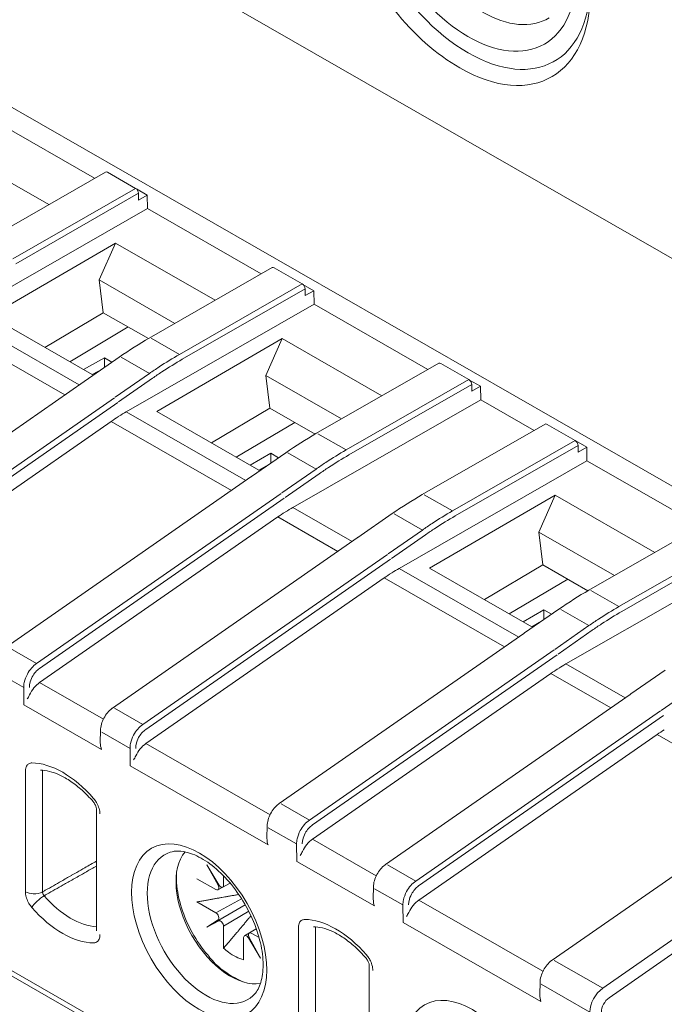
# Model space of a CAD drawing. Header units: millimetres. Extents: x -556 to 0, y -1 to 403.
# Tile 22 of 44: x -488 to -472, y 172 to 196. Entities that reach past the tile are written whole.
import ezdxf

# ---------------------------------------------------------------- set-up
doc = ezdxf.new("R2010")
doc.units = ezdxf.units.MM
doc.header["$LTSCALE"] = 3

# ---------------------------------------------------------------- blocks, each defined once
blk = doc.blocks.new('CGI0995-02')
at = {"linetype": 'Continuous', "lineweight": 0, "extrusion": (-0.707107, -0.40558, 0.579228)}
for p, q in [((-462.3596321, 179.56158462), (-500.11913421, 201.21954528)), ((-470.54137118, 189.86127847), (-482.84502917, 196.91836677)), ((-485.72070306, 192.38753802), (-488.522583, 193.99463033)), ((-489.30616959, 193.14622181), (-486.85207391, 191.73861036)), ((-488.4771847, 190.80648511), (-485.45365111, 192.54071273)), ((-484.71162271, 192.13881186), (-485.40389683, 192.53588399)), ((-484.69463959, 192.12667301), (-484.4263007, 191.97276015)), ((-484.6409228, 192.01777448), (-484.63843274, 191.85108621)), ((-484.63843274, 191.85108621), (-484.4263007, 191.97276015)), ((-484.4263007, 191.97276015), (-484.42136367, 191.64226756)), ((-489.0444003, 188.99060268), (-484.42136367, 191.64226756)), ((-481.61948373, 190.03517525), (-484.42136367, 191.64226756)), ((-488.29385625, 188.99648061), (-485.20495037, 190.79385911)), ((-485.20495037, 190.79385911), (-485.60909099, 189.88444651)), ((-485.20495037, 190.79385911), (-482.75085458, 189.38624759)), ((-484.37596537, 188.45412234), (-481.35243178, 190.18834996)), ((-480.61040338, 189.7864491), (-481.3026775, 190.18352122)), ((-485.60909099, 189.88444651), (-483.74568113, 188.81563853)), ((-485.50824391, 189.07911908), (-485.60909099, 189.88444651)), ((-480.59342026, 189.77431024), (-480.32508137, 189.62039738)), ((-480.53970347, 189.66541171), (-480.53721341, 189.49872344)), ((-480.53721341, 189.49872344), (-480.32508137, 189.62039738)), ((-480.32508137, 189.62039738), (-480.32014433, 189.28990479)), ((-484.94318097, 186.63823992), (-480.32014433, 189.28990479)), ((-477.5182644, 187.68281248), (-480.32014433, 189.28990479)), ((-485.50824391, 189.07911908), (-486.94761955, 188.22431095)), ((-484.39724851, 188.4418783), (-485.50824391, 189.07911908)), ((-486.10122029, 187.30246398), (-489.0444003, 188.99060268)), ((-485.78146126, 187.55543004), (-488.29385625, 188.99648061)), ((-489.41396422, 188.75619252), (-486.45300473, 187.05785593)), ((-484.89641731, 188.72818976), (-486.33579287, 187.87338159)), ((-484.19263692, 186.64411784), (-481.10373104, 188.44149634)), ((-481.10373104, 188.44149634), (-481.50787165, 187.53208374)), ((-481.10373104, 188.44149634), (-478.64963525, 187.03388482)), ((-485.99319406, 187.67687499), (-485.48202384, 187.97007018)), ((-485.95804421, 187.40198309), (-485.11557713, 187.98582236)), ((-485.29395984, 187.86220111), (-485.48202384, 187.97007018)), ((-485.48202384, 187.97007018), (-485.48202384, 187.73187062)), ((-480.27474604, 186.10175957), (-477.25121245, 187.83598719)), ((-476.50918404, 187.43408633), (-477.20145817, 187.83115845)), ((-485.53798453, 187.69308923), (-485.78146126, 187.55543004)), ((-491.99861513, 183.20179858), (-485.9781113, 187.38806598)), ((-481.50787165, 187.53208374), (-479.6444618, 186.46327576)), ((-481.40702458, 186.72675631), (-481.50787165, 187.53208374)), ((-476.49220093, 187.42194747), (-476.22386204, 187.26803461)), ((-476.43848414, 187.31304894), (-476.43599408, 187.14636067)), ((-476.43599408, 187.14636067), (-476.22386204, 187.26803461)), ((-476.22386204, 187.26803461), (-476.218925, 186.93754202)), ((-476.218925, 186.93754202), (-480.84196164, 184.28587715)), ((-476.218925, 186.93754202), (-474.90196931, 186.18216727)), ((-482.00000096, 184.95010122), (-484.94318097, 186.63823992)), ((-481.68024193, 185.20306727), (-484.19263692, 186.64411784)), ((-481.40702458, 186.72675631), (-482.84640022, 185.87194818)), ((-480.29602918, 186.08951553), (-481.40702458, 186.72675631)), ((-491.17583448, 182.327018), (-485.31274489, 186.40382975)), ((-485.31274489, 186.40382975), (-482.3517854, 184.70549316)), ((-480.79519798, 186.37582699), (-482.23457354, 185.52101882)), ((-477.65845095, 184.60111436), (-474.63491736, 186.33534198)), ((-473.89288895, 185.93344111), (-474.58516308, 186.33051324)), ((-473.87590584, 185.92130226), (-473.60756695, 185.76738939)), ((-481.85682488, 185.04962032), (-481.0143578, 185.63345959)), ((-473.82218905, 185.81240372), (-473.81969899, 185.64571546)), ((-473.81969899, 185.64571546), (-473.60756695, 185.76738939)), ((-473.60756695, 185.76738939), (-473.60262991, 185.43689681)), ((-474.92517641, 165.52208913), (-509.8562514, 185.55773064)), ((-481.89197473, 185.32451222), (-481.38080451, 185.61770741)), ((-481.19274051, 185.50983834), (-481.38080451, 185.61770741)), ((-481.38080451, 185.61770741), (-481.38080451, 185.37950785)), ((-478.22566654, 182.78523193), (-473.60262991, 185.43689681)), ((-470.80074998, 183.8298045), (-473.60262991, 185.43689681)), ((-509.62972041, 185.29773364), (-475.12290949, 165.50544001)), ((-481.43676519, 185.34072646), (-481.68024193, 185.20306727)), ((-487.8973958, 180.84943582), (-481.87689197, 185.03570321)), ((-477.4751225, 182.79110985), (-474.38621662, 184.58848836)), ((-474.38621662, 184.58848836), (-474.79035723, 183.67907576)), ((-474.38621662, 184.58848836), (-471.93212083, 183.18087684)), ((-480.84196164, 184.28587715), (-479.38370587, 183.449456)), ((-481.21152556, 184.05146698), (-487.07461515, 179.97465523)), ((-479.73549031, 183.20484795), (-481.21152556, 184.05146698)), ((-479.24052979, 183.5489751), (-478.39806271, 184.13281437)), ((-473.55723162, 182.24875159), (-470.53369803, 183.98297921)), ((-485.28110071, 179.3487906), (-479.26059688, 183.535058)), ((-474.79035723, 183.67907576), (-472.92694738, 182.61026777)), ((-474.68951016, 182.87374833), (-474.79035723, 183.67907576)), ((-469.50141058, 183.08453404), (-474.12444721, 180.43286916)), ((-475.28248654, 181.09709323), (-478.22566654, 182.78523193)), ((-474.96272751, 181.35005929), (-477.4751225, 182.79110985)), ((-474.68951016, 182.87374833), (-476.12888579, 182.0189402)), ((-473.57851476, 182.23650754), (-474.68951016, 182.87374833)), ((-484.45832006, 178.47401001), (-478.59523047, 182.55082177)), ((-478.59523047, 182.55082177), (-475.63427098, 180.85248518)), ((-474.07768356, 182.52281901), (-475.51705911, 181.66801084)), ((-475.17446031, 181.47150423), (-474.66329009, 181.76469943)), ((-475.13931046, 181.19661233), (-474.29684338, 181.7804516)), ((-474.47522609, 181.65683035), (-474.66329009, 181.76469943)), ((-474.66329009, 181.76469943), (-474.66329009, 181.52649987)), ((-474.71925077, 181.48771847), (-474.96272751, 181.35005929)), ((-481.17988138, 176.99642783), (-475.15937755, 181.18269523)), ((-474.12444721, 180.43286916), (-472.66619145, 179.59644802)), ((-474.49401114, 180.198459), (-480.35710073, 176.12164724)), ((-473.01797589, 179.35183996), (-474.49401114, 180.198459)), ((-472.52301536, 179.69596712), (-471.68054829, 180.27980639)), ((-478.56358629, 175.49578262), (-472.54308246, 179.68205001)), ((-485.58127537, 178.51138971), (-485.57695187, 178.7974322)), ((-477.74080564, 174.62100203), (-471.87771605, 178.69781379)), ((-471.87771605, 178.69781379), (-468.91675656, 176.99947719)), ((-474.46236696, 173.14341985), (-468.44186313, 177.32968725)), ((-485.677801, 176.86288727), (-485.677801, 173.89465719)), ((-481.48005604, 176.15902694), (-481.47573254, 176.44506943)), ((-482.66594216, 174.99808086), (-482.96283222, 175.4914584)), ((-482.96283222, 175.4914584), (-482.6839365, 174.98755634)), ((-482.54682358, 175.21702753), (-482.54682358, 174.9894811)), ((-482.73549121, 174.87913328), (-483.20429868, 175.1480302)), ((-482.6862537, 174.87400154), (-482.38583669, 175.03910382)), ((-482.38815487, 175.04185726), (-482.56833662, 174.94296943)), ((-478.86376095, 174.65838172), (-478.85943745, 174.94442422)), ((-483.20429868, 174.57626207), (-482.73549121, 174.30736515)), ((-482.96283222, 173.95583492), (-482.01303229, 174.50341609)), ((-482.73549121, 174.30736515), (-482.10414672, 174.65433757)), ((-481.92980718, 174.34976625), (-482.54682358, 173.98058671)), ((-482.6839365, 174.13980096), (-482.96283222, 173.95583492)), ((-482.96283222, 173.95583492), (-482.66594216, 174.10863418)), ((-482.54682358, 173.98058671), (-482.54682358, 173.43749391)), ((-481.74251898, 173.91708648), (-482.03283445, 173.74338196)), ((-481.91490656, 173.81235549), (-481.74206866, 173.91582038)), ((-481.86459542, 173.80783985), (-481.67298144, 173.69793458)), ((-482.05326305, 173.15439922), (-482.05326305, 173.69749202)), ((-481.93414446, 173.68889226), (-481.6372544, 173.19551472)), ((-481.6372544, 173.19551472), (-481.91615012, 173.69941678)), ((-478.96028658, 173.00987928), (-478.96028658, 170.04164921)), ((-474.76254162, 172.30601895), (-474.75821812, 172.59206145))]:
    blk.add_line(p, q, dxfattribs=at)
at = {"color": 31, "linetype": 'Continuous', "lineweight": 0, "extrusion": (-0.707107, -0.40558, 0.579228)}
for p, q in [((-487.73515629, 190.40458424), (-484.71162271, 192.13881186)), ((-484.6409228, 192.01777448), (-487.66445639, 190.28354685)), ((-483.63393696, 188.05222147), (-480.61040338, 189.7864491)), ((-480.53970347, 189.66541171), (-483.56323705, 187.93118409)), ((-484.32621109, 188.4492936), (-483.63393696, 188.05222147)), ((-485.06600832, 187.98085721), (-484.37239544, 187.58301721)), ((-485.21184833, 186.99735838), (-484.37239544, 187.58301721)), ((-484.29430425, 187.46666802), (-485.13368619, 186.8810587)), ((-479.53271763, 185.69985871), (-476.50918404, 187.43408633)), ((-476.43848414, 187.31304894), (-479.46201772, 185.57882132)), ((-491.2517209, 182.79758729), (-485.23165838, 186.98354783)), ((-485.15369618, 186.86711683), (-491.18102099, 182.67610657)), ((-480.22499176, 186.09693083), (-479.53271763, 185.69985871)), ((-476.91642254, 184.19921349), (-473.89288895, 185.93344111)), ((-473.82218905, 185.81240372), (-476.84572263, 184.0781761)), ((-480.96478899, 185.62849445), (-480.27117611, 185.23065444)), ((-481.110629, 184.64499562), (-480.27117611, 185.23065444)), ((-480.19308492, 185.11430526), (-481.03246686, 184.52869594)), ((-487.15050157, 180.44522453), (-481.13043905, 184.63118507)), ((-481.05247685, 184.51475406), (-487.07980166, 180.3237438)), ((-477.60869667, 184.59628562), (-476.91642254, 184.19921349)), ((-478.3484939, 184.12784923), (-477.65488102, 183.73000923)), ((-478.49433391, 183.1443504), (-477.65488102, 183.73000923)), ((-477.57678983, 183.61366004), (-478.41617177, 183.02805072)), ((-472.81520321, 181.84685072), (-469.79166962, 183.58107834)), ((-469.72096971, 183.46004096), (-472.7445033, 181.72581333)), ((-484.53420648, 178.94457931), (-478.51414395, 183.13053985)), ((-478.43618176, 183.01410885), (-484.46350657, 178.82309859)), ((-472.81520321, 181.84685072), (-473.50747734, 182.24392285)), ((-474.24727457, 181.77548646), (-473.55366168, 181.37764646)), ((-474.39311458, 180.79198763), (-473.55366168, 181.37764646)), ((-473.4755705, 181.26129727), (-474.31495244, 180.67568795)), ((-487.15050157, 180.44522453), (-487.84725687, 180.84486695)), ((-480.43298714, 176.59221654), (-474.41292462, 180.77817708)), ((-474.33496243, 180.66174608), (-480.36228724, 176.47073582)), ((-487.46698337, 179.85623355), (-488.16396906, 180.25600812)), ((-487.46058414, 179.42552047), (-487.46698337, 179.85623355)), ((-487.07461515, 179.97465523), (-485.50517512, 179.07446141)), ((-471.77681949, 179.29134242), (-470.93736659, 179.87700124)), ((-487.46058414, 179.42552047), (-485.5540732, 178.33199072)), ((-484.53420648, 178.94457931), (-485.23096178, 179.34422174)), ((-477.81669205, 175.09157133), (-471.79662953, 179.27753187)), ((-471.71866734, 179.16110086), (-477.74599215, 174.9700906)), ((-484.85068828, 178.35558834), (-485.54767397, 178.75536291)), ((-481.40395579, 176.72209864), (-484.45832006, 178.47401001)), ((-484.84428905, 177.92487526), (-484.85068828, 178.35558834)), ((-481.45285386, 175.97962795), (-484.84428905, 177.92487526)), ((-487.42472431, 177.79360637), (-487.42472431, 174.8253763)), ((-487.0023195, 174.82431914), (-487.0023195, 177.79254921)), ((-473.21532224, 172.45233403), (-466.33442557, 177.23686274)), ((-480.43298714, 176.59221654), (-481.12974245, 176.99185897)), ((-466.17822166, 177.00129278), (-473.05911833, 172.21676407)), ((-480.74946895, 176.00322557), (-481.44645464, 176.40300014)), ((-480.74306972, 175.57251249), (-480.74946895, 176.00322557)), ((-480.35710073, 176.12164724), (-478.7876607, 175.22145343)), ((-480.74306972, 175.57251249), (-478.83655877, 174.47898273)), ((-477.81669205, 175.09157133), (-478.51344736, 175.49121375)), ((-478.13317386, 174.50258036), (-478.83015955, 174.90235492)), ((-478.12677463, 174.07186727), (-478.13317386, 174.50258036)), ((-474.68644137, 172.86909066), (-477.74080564, 174.62100203)), ((-474.73533944, 172.12661996), (-478.12677463, 174.07186727)), ((-480.70720989, 173.94059839), (-480.70720989, 170.97236831)), ((-480.28480507, 170.97131116), (-480.28480507, 173.93954123)), ((-473.21532224, 172.45233403), (-474.41222803, 173.13885098)), ((-474.72894022, 172.54999216), (-473.53191924, 171.86340913))]:
    blk.add_line(p, q, dxfattribs=at)
at = {"linetype": 'Continuous', "lineweight": 0}
for centre, major_axis, ratio, start_param, end_param in [((-476.52298093, 198.95271925), (-2.11455695, 3.68661754), 0.5792279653, 5.5272452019, 8.644282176), ((-476.73511297, 198.83104532), (2.2638198, -3.94684937), 0.5792279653, 2.3610968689, 5.5026895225), ((-476.73511297, 198.83104532), (2.2638198, -3.94684937), 0.5792279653, 5.5026895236, 8.6442821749), ((-476.52298094, 198.95271926), (-2.11455695, 3.68661754), 0.5792279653, 2.3610968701, 3.8975327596), ((-476.1755979, 199.15196998), (1.62316917, -2.82990909), 0.5792279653, 5.502689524, 6.2955885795), ((-485.40389683, 192.45396879), (-0.04975428, 0.08674394), 0.5792279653, 5.5026895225, 6.2831853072), ((-484.71162271, 192.05689666), (0.04975428, -0.08674394), 0.5792279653, 0.8077538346, 2.3610968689), ((-481.3026775, 190.10160602), (-0.04975428, 0.08674394), 0.5792279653, 5.5026895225, 6.2831853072), ((-480.61040338, 189.70453389), (0.04975428, -0.08674394), 0.5792279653, 0.8077538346, 2.3610968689), ((-477.20145817, 187.74924325), (-0.04975428, 0.08674394), 0.5792279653, 5.5026895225, 6.2831853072), ((-478.87577641, 183.23123232), (10.023659, 0.92458999), 0.6370965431, 2.2949978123, 2.2978210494), ((-476.50918404, 187.35217112), (0.04975428, -0.08674394), 0.5792279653, 0.8077538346, 2.3610968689), ((-484.88146799, 182.50708259), (2.42044473, 4.37554131), 0.5891475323, 0.7713721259, 0.8219052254), ((-484.88146799, 182.50708259), (-2.42767562, -4.37144192), 0.5901682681, 3.9681167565, 4.0186498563), ((-474.58516308, 186.24859803), (-0.04975428, 0.08674394), 0.5792279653, 5.5026895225, 6.2831853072), ((-473.89288895, 185.85152591), (0.04975428, -0.08674394), 0.5792279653, 0.8077538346, 2.3610968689), ((-474.7745571, 180.87886959), (10.02365897, 0.92459003), 0.6370965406, 2.29499781, 2.297821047), ((-480.78024866, 180.15471982), (2.42044473, 4.37554131), 0.5891475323, 0.7713721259, 0.8219052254), ((-480.78024866, 180.15471982), (-2.42767562, -4.37144192), 0.5901682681, 3.9681167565, 4.0186498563), ((-472.15826196, 179.37822432), (10.02365903, 0.92459), 0.6370965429, 2.2949978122, 2.2978210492), ((-478.16395357, 178.6540746), (2.42044473, 4.37554131), 0.5891475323, 0.7713721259, 0.8219052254), ((-478.16395357, 178.6540746), (-2.42767562, -4.37144192), 0.5901682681, 3.9681167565, 4.0186498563), ((-468.05704267, 177.0258616), (10.02365898, 0.92459002), 0.6370965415, 2.2949978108, 2.2978210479), ((-474.06273424, 176.30171183), (-2.42767562, -4.37144192), 0.5901682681, 3.9681167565, 4.0186498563), ((-474.06273424, 176.30171183), (2.42044473, 4.37554131), 0.5891475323, 0.7713721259, 0.8219052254), ((-487.03084226, 179.58461044), (0.2494529, 0.43332856), 0.6003531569, 0.8861590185, 1.7151877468), ((-465.44074758, 175.52521638), (10.02365898, 0.92459001), 0.6370965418, 2.2949978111, 2.2978210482), ((-485.23096178, 179.26185532), (-0.04947622, 0.08722404), 0.5791792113, 5.5082086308, 5.5098493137), ((-471.44643915, 174.80106662), (-2.42767562, -4.37144192), 0.5901682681, 3.9681167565, 4.0186498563), ((-484.41454717, 178.08396523), (-0.2494529, -0.43332856), 0.6003531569, 4.0277516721, 4.8567804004), ((-481.12974245, 176.90949255), (-0.04947622, 0.08722404), 0.5791792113, 5.5082086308, 5.5098493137), ((-480.31332784, 175.73160246), (0.2494529, 0.43332856), 0.6003531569, 0.8861590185, 1.7151877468), ((-482.97327577, 173.9573363), (1.0230911, -1.78370489), 0.5792279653, 3.0159707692, 6.4088071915), ((-482.370754, 174.30292859), (0.94833666, -1.65337451), 0.5792279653, 3.3482821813, 6.0764957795), ((-478.51344736, 175.40884734), (-0.04947622, 0.08722404), 0.5791792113, 5.5082086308, 5.5098493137), ((-482.73549121, 174.96104848), (-0.04977716, 0.08674385), 0.5792292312, 2.360867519, 4.6857064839), ((-482.61753426, 175.03003908), (0.04974276, -0.08676384), 0.5792266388, 4.7488762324, 7.0737151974), ((-477.69703275, 174.23095724), (-0.2494529, -0.43332856), 0.6003531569, 4.0277516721, 4.8567804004), ((-482.73549121, 174.22544995), (-0.04977716, 0.08674385), 0.5792292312, 3.1776212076, 5.5024601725), ((-482.61753426, 174.02114469), (-0.04974276, 0.08676384), 0.5792266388, 3.9321225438, 6.2569615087), ((-485.377801, 173.89465719), (-0.3, 0), 0.5735764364, 0, 0.1510858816), ((-481.86459542, 173.72592464), (0.04977716, -0.08674385), 0.5792292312, 2.360867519, 4.6857064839), ((-481.98255237, 173.65693404), (-0.04974276, 0.08676384), 0.5792266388, 4.7488762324, 7.0737151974), ((-482.30004331, 174.34348656), (-0.65953171, 1.14985845), 0.5792279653, 2.0946748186, 2.2235420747), ((-482.30004331, 174.34348656), (-0.65953171, 1.14985845), 0.5792279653, 2.2235420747, 2.6275189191), ((-474.41222803, 173.05648457), (-0.04947622, 0.08722404), 0.5791792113, 5.5082086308, 5.5098493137)]:
    blk.add_ellipse(centre, major_axis=major_axis, ratio=ratio, start_param=start_param, end_param=end_param, dxfattribs=at)
blk.add_ellipse((-476.52298093, 198.95271925), major_axis=(-1.87190269, 3.26356275), ratio=0.5792279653, dxfattribs=at)
at = {"color": 31, "linetype": 'Continuous', "lineweight": 0}
for centre, major_axis, ratio, start_param, end_param in [((-483.51174528, 179.79061476), (4.84226073, 8.75030596), 0.5890492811, 0.77146648, 0.842322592), ((-483.44104537, 179.75149257), (4.79248057, 8.66357178), 0.5891475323, 0.7713721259, 0.8429451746), ((-483.51174528, 179.79061476), (4.84226073, 8.75030596), 0.5890492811, 0.842322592, 0.8761862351), ((-483.44104537, 179.75149257), (4.79248057, 8.66357178), 0.5891475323, 0.8429451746, 0.876091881), ((-479.41052594, 177.43825199), (4.84226073, 8.75030596), 0.5890492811, 0.77146648, 0.842322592), ((-479.41052594, 177.43825199), (4.84226073, 8.75030596), 0.5890492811, 0.842322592, 0.8761862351), ((-479.33982604, 177.39912981), (4.79248057, 8.66357178), 0.5891475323, 0.7713721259, 0.8429451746), ((-479.33982604, 177.39912981), (4.79248057, 8.66357178), 0.5891475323, 0.8429451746, 0.876091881), ((-476.79423085, 175.93760678), (4.84226073, 8.75030596), 0.5890492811, 0.77146648, 0.842322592), ((-476.72353095, 175.89848459), (4.79248057, 8.66357178), 0.5891475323, 0.7713721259, 0.8429451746), ((-476.79423085, 175.93760678), (4.84226073, 8.75030596), 0.5890492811, 0.842322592, 0.8761862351), ((-476.72353095, 175.89848459), (4.79248057, 8.66357178), 0.5891475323, 0.8429451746, 0.876091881), ((-472.69301152, 173.58524401), (4.84226073, 8.75030596), 0.5890492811, 0.77146648, 0.842322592), ((-472.69301152, 173.58524401), (4.84226073, 8.75030596), 0.5890492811, 0.842322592, 0.8761862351), ((-472.62231161, 173.54612182), (4.79248057, 8.66357178), 0.5891475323, 0.7713721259, 0.8429451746), ((-472.62231161, 173.54612182), (4.79248057, 8.66357178), 0.5891475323, 0.8429451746, 0.876091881), ((-487.15050157, 180.36285811), (-0.04947622, 0.08722404), 0.5791792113, 5.506567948, 5.5082086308), ((-487.15050157, 180.36285811), (-0.04947622, 0.08722404), 0.5791792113, 3.9548655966, 3.9557662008), ((-484.53420648, 178.8622129), (-0.04947622, 0.08722404), 0.5791792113, 5.506567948, 5.5082086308), ((-484.53420648, 178.8622129), (-0.04947622, 0.08722404), 0.5791792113, 3.9548655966, 3.9557662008), ((-486.50732866, 175.78329481), (-1.20496341, 2.10078959), 0.5792279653, 5.0427917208, 5.9625873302), ((-480.43298714, 176.50985013), (-0.04947622, 0.08722404), 0.5791792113, 5.506567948, 5.5082086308), ((-480.43298714, 176.50985013), (-0.04947622, 0.08722404), 0.5791792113, 3.9548655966, 3.9557662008), ((-477.81669205, 175.00920491), (-0.04947622, 0.08722404), 0.5791792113, 5.506567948, 5.5082086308), ((-477.81669205, 175.00920491), (-0.04947622, 0.08722404), 0.5791792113, 3.9548655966, 3.9557662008), ((-487.21259227, 174.94705023), (-0.3, 0), 0.5735764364, 0.7853981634, 1.5088161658), ((-487.05529714, 174.56322447), (-0.22615954, -0.19710875), 0.2644592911, 4.0768497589, 5.6389194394), ((-487.21259227, 174.94705023), (-0.3, 0), 0.5735764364, 1.5088161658, 2.3474678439), ((-486.29704781, 175.90390695), (-1.05570625, 1.84056768), 0.5792279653, 1.9011990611, 2.7865462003), ((-486.50732866, 175.78329481), (1.20496341, -2.10078959), 0.5792279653, 5.0427917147, 5.9625873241), ((-479.78981424, 171.93028683), (-1.20496341, 2.10078959), 0.5792279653, 5.0427917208, 5.9625873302), ((-473.17836585, 172.06619902), (0.24877141, 0.43371971), 0.5792279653, 0.8852155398, 2.3512921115), ((-473.03694449, 171.98508307), (-0.14926284, -0.26023183), 0.5792279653, 4.0268081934, 5.4928847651)]:
    blk.add_ellipse(centre, major_axis=major_axis, ratio=ratio, start_param=start_param, end_param=end_param, dxfattribs=at)
for centre in [(-483.14857146, 173.85679082), (-476.43105704, 170.00378284)]:
    blk.add_ellipse(centre, major_axis=(-1.1700863, 2.03998321), ratio=0.5792279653, dxfattribs=at)
at = {"linetype": 'Continuous', "lineweight": 0}
for points in [[(-485.11557713, 187.98582236), (-484.86995853, 188.15603884), (-484.62276204, 188.31256558), (-484.37596537, 188.45412234)], [(-481.0143578, 185.63345959), (-480.7687392, 185.80367607), (-480.52154271, 185.96020281), (-480.27474604, 186.10175957)], [(-478.39806271, 184.13281437), (-478.15244411, 184.30303086), (-477.90524762, 184.4595576), (-477.65845095, 184.60111436)], [(-474.29684338, 181.7804516), (-474.05122478, 181.95066809), (-473.80402829, 182.10719483), (-473.55723162, 182.24875159)], [(-487.37803501, 179.57134978), (-487.35953062, 179.60259634), (-487.34041881, 179.63553634), (-487.32417905, 179.67046009)], [(-484.76173992, 178.07070457), (-484.74323553, 178.10195112), (-484.72412372, 178.13489113), (-484.70788396, 178.16981488)], [(-485.71600762, 177.08624664), (-485.72605296, 177.09975652), (-485.73650405, 177.1127344), (-485.74722817, 177.12503909)], [(-480.66052059, 175.7183418), (-480.6420162, 175.74958835), (-480.62290439, 175.78252836), (-480.60666463, 175.81745211)], [(-487.2838223, 174.46116684), (-487.27844885, 174.45446472), (-487.27297984, 174.44791928), (-487.26742917, 174.44155054)], [(-478.0442255, 174.21769658), (-478.02572111, 174.24894314), (-478.0066093, 174.28188315), (-477.99036954, 174.31680689)]]:
    blk.add_open_spline(points, degree=3, dxfattribs=at)
at = {"color": 31, "linetype": 'Continuous', "lineweight": 0}
for points, knots in [([(-487.15038557, 180.44515798), (-487.15082289, 180.44486154), (-487.15126013, 180.44456421), (-487.15169728, 180.444266), (-487.23788276, 180.38547257), (-487.31968477, 180.29145407), (-487.37714825, 180.1851457), (-487.41306293, 180.11870297), (-487.43957305, 180.04780279), (-487.45403463, 179.97951641), (-487.46307311, 179.93683743), (-487.46744722, 179.89519228), (-487.46698337, 179.85623353)], [-0.7330383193, -0.7330383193, -0.7330383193, -0.7330383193, -0.7293583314, -0.7293583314, -0.7293583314, -0.0038282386, -0.0038282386, -0.0038282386, 0.4496280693, 0.4496280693, 0.4496280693, 0.7330382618, 0.7330382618, 0.7330382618, 0.7330382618]), ([(-487.079802, 180.32381703), (-487.14711001, 180.27672796), (-487.21061184, 180.20319499), (-487.28419025, 180.06707913), (-487.30534808, 180.01033014), (-487.32399146, 179.921468), (-487.32741269, 179.88810711), (-487.32694884, 179.85688692)], [-0.7115820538, -0.7115820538, -0.7115820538, -0.7115820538, -0.0038282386, -0.0038282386, 0.4496280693, 0.4496280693, 0.7330382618, 0.7330382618, 0.7330382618, 0.7330382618]), ([(-484.53409048, 178.94451277), (-484.5345278, 178.94421633), (-484.53496504, 178.94391899), (-484.53540219, 178.94362079), (-484.62158767, 178.88482736), (-484.70338968, 178.79080886), (-484.76085316, 178.68450049), (-484.79676784, 178.61805776), (-484.82327796, 178.54715757), (-484.83773954, 178.4788712), (-484.84677802, 178.43619222), (-484.85115213, 178.39454707), (-484.85068828, 178.35558832)], [-0.7330383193, -0.7330383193, -0.7330383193, -0.7330383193, -0.7293583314, -0.7293583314, -0.7293583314, -0.0038282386, -0.0038282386, -0.0038282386, 0.4496280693, 0.4496280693, 0.4496280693, 0.7330382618, 0.7330382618, 0.7330382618, 0.7330382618]), ([(-484.46350691, 178.82317181), (-484.53081492, 178.77608275), (-484.59431675, 178.70254978), (-484.66789516, 178.56643391), (-484.68905299, 178.50968492), (-484.70769637, 178.42082278), (-484.7111176, 178.38746189), (-484.71065375, 178.3562417)], [-0.7115820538, -0.7115820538, -0.7115820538, -0.7115820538, -0.0038282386, -0.0038282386, 0.4496280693, 0.4496280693, 0.7330382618, 0.7330382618, 0.7330382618, 0.7330382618]), ([(-487.2838223, 177.99617969), (-487.31051739, 177.99350716), (-487.33485377, 177.98426193), (-487.37707576, 177.95234918), (-487.39464356, 177.92840133), (-487.41383692, 177.88058734), (-487.41909893, 177.85980899), (-487.42382161, 177.82334734), (-487.42472431, 177.80868554), (-487.42472431, 177.79360637)], [0.02628003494, 0.02628003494, 0.02628003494, 0.02628003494, 0.15683836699, 0.15683836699, 0.2982137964, 0.2982137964, 0.38657343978, 0.38657343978, 0.44179821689, 0.44179821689, 0.44179821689, 0.44179821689]), ([(-486.99880948, 177.81666238), (-487.00021646, 177.81261469), (-487.00121917, 177.80816016), (-487.00219488, 177.79992812), (-487.00237283, 177.79628928), (-487.0023195, 177.79254921)], [0.3112716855, 0.3112716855, 0.3112716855, 0.3112716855, 0.38657343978, 0.38657343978, 0.44179821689, 0.44179821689, 0.44179821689, 0.44179821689]), ([(-485.58993303, 176.74121333), (-485.58993303, 176.78403815), (-485.597382, 176.83165019), (-485.62444473, 176.92256025), (-485.64296591, 176.96652246), (-485.67994792, 177.03376779), (-485.69601961, 177.05901081), (-485.71424967, 177.08387411), (-485.71512708, 177.08506242), (-485.71600762, 177.08624664)], [0, 0, 0, 0, 0.15683836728, 0.15683836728, 0.29821379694, 0.29821379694, 0.38657344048, 0.38657344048, 0.39102409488, 0.39102409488, 0.39102409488, 0.39102409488]), ([(-480.43287115, 176.59215), (-480.43330847, 176.59185356), (-480.43374571, 176.59155623), (-480.43418286, 176.59125802), (-480.52036834, 176.53246459), (-480.60217035, 176.43844609), (-480.65963383, 176.33213772), (-480.6955485, 176.26569499), (-480.72205863, 176.1947948), (-480.73652021, 176.12650843), (-480.74555869, 176.08382945), (-480.7499328, 176.0421843), (-480.74946895, 176.00322555)], [-0.7330383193, -0.7330383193, -0.7330383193, -0.7330383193, -0.7293583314, -0.7293583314, -0.7293583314, -0.0038282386, -0.0038282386, -0.0038282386, 0.4496280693, 0.4496280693, 0.4496280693, 0.7330382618, 0.7330382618, 0.7330382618, 0.7330382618]), ([(-480.36228758, 176.47080904), (-480.42959559, 176.42371998), (-480.49309742, 176.35018701), (-480.56667583, 176.21407114), (-480.58783366, 176.15732215), (-480.60647704, 176.06846002), (-480.60989827, 176.03509912), (-480.60943442, 176.00387893)], [-0.7115820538, -0.7115820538, -0.7115820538, -0.7115820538, -0.0038282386, -0.0038282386, 0.4496280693, 0.4496280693, 0.7330382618, 0.7330382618, 0.7330382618, 0.7330382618]), ([(-486.29464057, 175.22761214), (-486.29204813, 175.22908954), (-486.2894557, 175.23056695), (-486.24524244, 175.25576368), (-486.20362161, 175.27948307), (-486.09540746, 175.34115368), (-486.02881414, 175.379105), (-485.86741421, 175.47108671), (-485.7726076, 175.52511729), (-485.677801, 175.57914823)], [1.38960613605, 1.38960613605, 1.38960613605, 1.38960613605, 1.40051031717, 1.40051031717, 1.57557410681, 1.57557410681, 1.85567617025, 1.85567617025, 2.2544477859, 2.2544477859, 2.2544477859, 2.2544477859]), ([(-486.25514766, 175.13146197), (-486.2525546, 175.13293867), (-486.24996155, 175.13441536), (-486.20573768, 175.15959995), (-486.16410685, 175.18330792), (-486.05586668, 175.24494879), (-485.98925733, 175.2828818), (-485.84103233, 175.36729401), (-485.75941668, 175.41377329), (-485.677801, 175.46025281)], [1.38960613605, 1.38960613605, 1.38960613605, 1.38960613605, 1.40051031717, 1.40051031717, 1.57557410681, 1.57557410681, 1.85567617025, 1.85567617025, 2.1988817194, 2.1988817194, 2.1988817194, 2.1988817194]), ([(-487.0023195, 174.82431914), (-486.9802624, 174.83688886), (-486.95820531, 174.8494586), (-486.80296155, 174.93792795), (-486.6697749, 175.01382823), (-486.45593902, 175.13568993), (-486.37528979, 175.18165091), (-486.29464057, 175.22761214)], [0.39740299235, 0.39740299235, 0.39740299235, 0.39740299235, 0.49017861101, 0.49017861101, 1.05038273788, 1.05038273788, 1.38960613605, 1.38960613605, 1.38960613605, 1.38960613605]), ([(-486.96299571, 174.7283627), (-486.94093337, 174.7409264), (-486.91887102, 174.75349011), (-486.7635903, 174.84191705), (-486.63037185, 174.9177809), (-486.41648479, 175.03958401), (-486.33581624, 175.08552288), (-486.25514766, 175.13146197)], [0.39740299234, 0.39740299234, 0.39740299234, 0.39740299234, 0.49017861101, 0.49017861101, 1.05038273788, 1.05038273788, 1.38960613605, 1.38960613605, 1.38960613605, 1.38960613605]), ([(-477.81657606, 175.09150478), (-477.81701338, 175.09120834), (-477.81745062, 175.09091101), (-477.81788776, 175.0906128), (-477.90407324, 175.03181938), (-477.98587526, 174.93780087), (-478.04333874, 174.8314925), (-478.07925341, 174.76504977), (-478.10576354, 174.69414959), (-478.12022512, 174.62586322), (-478.1292636, 174.58318423), (-478.13363771, 174.54153908), (-478.13317386, 174.50258033)], [-0.7330383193, -0.7330383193, -0.7330383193, -0.7330383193, -0.7293583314, -0.7293583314, -0.7293583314, -0.0038282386, -0.0038282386, -0.0038282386, 0.4496280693, 0.4496280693, 0.4496280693, 0.7330382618, 0.7330382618, 0.7330382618, 0.7330382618]), ([(-477.74599249, 174.97016383), (-477.8133005, 174.92307476), (-477.87680233, 174.8495418), (-477.95038074, 174.71342593), (-477.97153857, 174.65667694), (-477.99018195, 174.5678148), (-477.99360318, 174.53445391), (-477.99313933, 174.50323372)], [-0.7115820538, -0.7115820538, -0.7115820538, -0.7115820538, -0.0038282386, -0.0038282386, 0.4496280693, 0.4496280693, 0.7330382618, 0.7330382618, 0.7330382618, 0.7330382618]), ([(-487.42472431, 174.8253763), (-487.42472431, 174.81029713), (-487.42382161, 174.7945998), (-487.41909893, 174.7527205), (-487.41383692, 174.72590583), (-487.39464356, 174.65607412), (-487.37707576, 174.61197331), (-487.33485377, 174.5316255), (-487.31051739, 174.49446272), (-487.2838223, 174.46116684)], [0, 0, 0, 0, 0.05522477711, 0.05522477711, 0.14358442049, 0.14358442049, 0.28495984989, 0.28495984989, 0.41551818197, 0.41551818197, 0.41551818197, 0.41551818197]), ([(-487.0023195, 174.82431914), (-487.00237283, 174.82051896), (-487.00219488, 174.81656742), (-487.00112156, 174.80603642), (-486.99985549, 174.79930459), (-486.99513848, 174.78180031), (-486.99075089, 174.77077262), (-486.97908733, 174.74879457), (-486.97142872, 174.73777851), (-486.96299571, 174.7283627)], [0, 0, 0, 0, 0.05522477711, 0.05522477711, 0.14358442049, 0.14358442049, 0.28495984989, 0.28495984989, 0.44179821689, 0.44179821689, 0.44179821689, 0.44179821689]), ([(-480.56630788, 174.1431717), (-480.59300297, 174.14049917), (-480.61733935, 174.13125395), (-480.65956133, 174.0993412), (-480.67712914, 174.07539335), (-480.6963225, 174.02757936), (-480.70158451, 174.00680101), (-480.70630719, 173.97033936), (-480.70720989, 173.95567755), (-480.70720989, 173.94059839)], [0.02628003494, 0.02628003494, 0.02628003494, 0.02628003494, 0.15683836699, 0.15683836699, 0.2982137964, 0.2982137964, 0.38657343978, 0.38657343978, 0.44179821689, 0.44179821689, 0.44179821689, 0.44179821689]), ([(-485.71600762, 173.57257677), (-485.71512708, 173.57275089), (-485.71424967, 173.57293267), (-485.69601961, 173.5768833), (-485.67994792, 173.58368963), (-485.64296591, 173.60851095), (-485.62444473, 173.63122653), (-485.597382, 173.69109151), (-485.58993303, 173.73015843), (-485.58993303, 173.77298325)], [0.05077412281, 0.05077412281, 0.05077412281, 0.05077412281, 0.05522477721, 0.05522477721, 0.14358442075, 0.14358442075, 0.28495985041, 0.28495985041, 0.4417982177, 0.4417982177, 0.4417982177, 0.4417982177]), ([(-480.28129506, 173.9636544), (-480.28270204, 173.95960671), (-480.28370475, 173.95515218), (-480.28468046, 173.94692014), (-480.2848584, 173.94328129), (-480.28480507, 173.93954123)], [0.3112716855, 0.3112716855, 0.3112716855, 0.3112716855, 0.38657343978, 0.38657343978, 0.44179821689, 0.44179821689, 0.44179821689, 0.44179821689]), ([(-478.87241861, 172.88820535), (-478.87241861, 172.93103017), (-478.87986758, 172.97864221), (-478.90693031, 173.06955227), (-478.92545149, 173.11351447), (-478.9624335, 173.18075981), (-478.97850519, 173.20600283), (-478.99673525, 173.23086612), (-478.99761266, 173.23205443), (-478.9984932, 173.23323865)], [0, 0, 0, 0, 0.15683836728, 0.15683836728, 0.29821379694, 0.29821379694, 0.38657344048, 0.38657344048, 0.39102409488, 0.39102409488, 0.39102409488, 0.39102409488])]:
    blk.add_open_spline(points, degree=3, knots=knots, dxfattribs=at)
at = {"linetype": 'Continuous', "lineweight": 0}
for points, knots in [([(-485.57695186, 178.79743221), (-485.57620893, 178.84658417), (-485.56779684, 178.89902405), (-485.53837937, 179.00146995), (-485.51737784, 179.0527928), (-485.46658531, 179.14791932), (-485.4364561, 179.19307015), (-485.37054883, 179.27296882), (-485.33402475, 179.30874087), (-485.29195628, 179.34101), (-485.28778656, 179.34411733), (-485.28359667, 179.34714822)], [0, 0, 0, 0, 0.16975578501, 0.16975578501, 0.33408681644, 0.33408681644, 0.49349742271, 0.49349742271, 0.65216163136, 0.65216163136, 0.669512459, 0.669512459, 0.669512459, 0.669512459]), ([(-485.5540732, 178.33199072), (-485.56922673, 178.38151476), (-485.5801771, 178.43826716), (-485.58134554, 178.50043749), (-485.58135785, 178.50591776), (-485.58127515, 178.51138971)], [0, 0, 0, 0, 0.16277563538, 0.16277563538, 0.17851539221, 0.17851539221, 0.17851539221, 0.17851539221]), ([(-487.05522763, 177.81866451), (-486.9876682, 177.81868016), (-486.91325655, 177.80966471), (-486.7533512, 177.77040069), (-486.66794017, 177.74013753), (-486.49079289, 177.65745924), (-486.39909072, 177.60506694), (-486.21425076, 177.47929588), (-486.12112156, 177.40593559), (-485.93790879, 177.2407496), (-485.84782706, 177.14893494), (-485.76125567, 177.04960428)], [4.25249117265, 4.25249117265, 4.25249117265, 4.25249117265, 4.43645029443, 4.43645029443, 4.62040941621, 4.62040941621, 4.80436853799, 4.80436853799, 4.98832765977, 4.98832765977, 5.17228678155, 5.17228678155, 5.17228678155, 5.17228678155]), ([(-485.677801, 176.86288727), (-485.677801, 176.86665588), (-485.67809615, 176.87257184), (-485.68011199, 176.88733968), (-485.68181917, 176.89625711), (-485.68700355, 176.91620537), (-485.69061453, 176.92753698), (-485.6998531, 176.95157235), (-485.70571791, 176.96460194), (-485.7193106, 176.9906941), (-485.72729773, 177.00404361), (-485.74388101, 177.02839561), (-485.75265995, 177.03974167), (-485.76125568, 177.04960427)], [0, 0, 0, 0, 0.03941699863, 0.03941699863, 0.07780586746, 0.07780586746, 0.11796851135, 0.11796851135, 0.16109356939, 0.16109356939, 0.20667994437, 0.20667994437, 0.25113264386, 0.25113264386, 0.25113264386, 0.25113264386]), ([(-481.47573253, 176.44506944), (-481.4749896, 176.4942214), (-481.46657751, 176.54666129), (-481.43716004, 176.64910718), (-481.41615851, 176.70043003), (-481.36536598, 176.79555655), (-481.33523677, 176.84070739), (-481.2693295, 176.92060605), (-481.23280542, 176.9563781), (-481.19073695, 176.98864724), (-481.18656723, 176.99175457), (-481.18237734, 176.99478545)], [0, 0, 0, 0, 0.16975578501, 0.16975578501, 0.33408681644, 0.33408681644, 0.49349742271, 0.49349742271, 0.65216163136, 0.65216163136, 0.669512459, 0.669512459, 0.669512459, 0.669512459]), ([(-481.45285386, 175.97962795), (-481.4680074, 176.02915199), (-481.47895777, 176.08590439), (-481.48012621, 176.14807472), (-481.48013852, 176.15355499), (-481.48005582, 176.15902694)], [0, 0, 0, 0, 0.16277563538, 0.16277563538, 0.17851539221, 0.17851539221, 0.17851539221, 0.17851539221]), ([(-483.85885696, 175.80123376), (-483.74143529, 175.83834244), (-483.59021075, 175.8399996), (-483.28009094, 175.74832064), (-483.13758182, 175.68181689), (-482.8486131, 175.49437516), (-482.70236479, 175.37438482), (-482.42029603, 175.08922776), (-482.28467938, 174.92351853), (-482.04034941, 174.56296155), (-481.93192279, 174.36791723), (-481.75506019, 173.97065415), (-481.686639, 173.76849231), (-481.59625925, 173.38124517), (-481.57389948, 173.1960776), (-481.57314632, 172.86433495), (-481.5942333, 172.71754044), (-481.66936534, 172.47227666), (-481.72355352, 172.37590434), (-481.79972338, 172.2897597), (-481.81404639, 172.27528253), (-481.8287988, 172.26193536)], [4.05751508, 4.05751508, 4.05751508, 4.05751508, 4.4769071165, 4.4769071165, 4.7771097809, 4.7771097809, 5.0733913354, 5.0733913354, 5.3740230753, 5.3740230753, 5.6774353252, 5.6774353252, 5.9806097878, 5.9806097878, 6.2805518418, 6.2805518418, 6.5763269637, 6.5763269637, 6.8801111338, 6.8801111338, 6.9478639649, 6.9478639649, 6.9478639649, 6.9478639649]), ([(-478.85943744, 174.94442422), (-478.85869451, 174.99357619), (-478.85028242, 175.04601607), (-478.82086495, 175.14846197), (-478.79986342, 175.19978481), (-478.74907089, 175.29491133), (-478.71894168, 175.34006217), (-478.65303441, 175.41996084), (-478.61651033, 175.45573289), (-478.57444186, 175.48800202), (-478.57027214, 175.49110935), (-478.56608225, 175.49414024)], [0, 0, 0, 0, 0.16975578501, 0.16975578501, 0.33408681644, 0.33408681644, 0.49349742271, 0.49349742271, 0.65216163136, 0.65216163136, 0.669512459, 0.669512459, 0.669512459, 0.669512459]), ([(-482.07123631, 172.60895848), (-482.63975058, 172.87269734), (-482.79606127, 173.10188255), (-483.08063475, 173.43818932), (-483.20900965, 173.62504523), (-483.42661257, 174.0184218), (-483.51592356, 174.22479812), (-483.64701862, 174.63894373), (-483.68862853, 174.84663395), (-483.70853603, 175.12159866), (-483.71005074, 175.19663479), (-483.70739537, 175.26985911)], [1.718242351, 1.718242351, 1.718242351, 1.718242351, 2.0542613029, 2.0542613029, 2.3878392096, 2.3878392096, 2.7203611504, 2.7203611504, 3.0543086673, 3.0543086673, 3.1827231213, 3.1827231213, 3.1827231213, 3.1827231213]), ([(-478.83655877, 174.47898273), (-478.85171231, 174.52850677), (-478.86266268, 174.58525918), (-478.86383112, 174.6474295), (-478.86384343, 174.65290977), (-478.86376073, 174.65838173)], [0, 0, 0, 0, 0.16277563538, 0.16277563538, 0.17851539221, 0.17851539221, 0.17851539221, 0.17851539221]), ([(-485.678038, 173.88940421), (-485.678038, 173.88940421), (-485.67803054, 173.8894577), (-485.67796158, 173.89006424), (-485.677801, 173.89175716), (-485.677801, 173.89465719)], [0.224473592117, 0.224473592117, 0.224473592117, 0.224473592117, 0.231076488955, 0.231076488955, 0.261408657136, 0.261408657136, 0.261408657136, 0.261408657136]), ([(-480.33771321, 173.96565653), (-480.27015377, 173.96567218), (-480.19574213, 173.95665673), (-480.03583678, 173.91739271), (-479.95042575, 173.88712955), (-479.77327847, 173.80445125), (-479.68157629, 173.75205896), (-479.49673634, 173.6262879), (-479.40360713, 173.55292761), (-479.22039437, 173.38774162), (-479.13031263, 173.29592696), (-479.04374125, 173.19659629)], [4.25249117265, 4.25249117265, 4.25249117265, 4.25249117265, 4.43645029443, 4.43645029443, 4.62040941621, 4.62040941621, 4.80436853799, 4.80436853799, 4.98832765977, 4.98832765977, 5.17228678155, 5.17228678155, 5.17228678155, 5.17228678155]), ([(-478.96028658, 173.00987928), (-478.96028658, 173.0136479), (-478.96058172, 173.01956386), (-478.96259757, 173.0343317), (-478.96430475, 173.04324913), (-478.96948913, 173.06319739), (-478.97310011, 173.074529), (-478.98233868, 173.09856437), (-478.98820349, 173.11159396), (-479.00179617, 173.13768612), (-479.00978331, 173.15103563), (-479.02636659, 173.17538763), (-479.03514552, 173.18673368), (-479.04374125, 173.19659629)], [0, 0, 0, 0, 0.03941699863, 0.03941699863, 0.07780586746, 0.07780586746, 0.11796851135, 0.11796851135, 0.16109356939, 0.16109356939, 0.20667994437, 0.20667994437, 0.25113264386, 0.25113264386, 0.25113264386, 0.25113264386]), ([(-474.75821811, 172.59206146), (-474.75747518, 172.64121342), (-474.74906309, 172.6936533), (-474.71964562, 172.7960992), (-474.69864409, 172.84742204), (-474.64785156, 172.94254856), (-474.61772235, 172.9876994), (-474.55181508, 173.06759807), (-474.515291, 173.10337012), (-474.47322253, 173.13563925), (-474.46905281, 173.13874658), (-474.46486292, 173.14177747)], [0, 0, 0, 0, 0.16975578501, 0.16975578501, 0.33408681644, 0.33408681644, 0.49349742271, 0.49349742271, 0.65216163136, 0.65216163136, 0.669512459, 0.669512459, 0.669512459, 0.669512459]), ([(-474.73533944, 172.12661996), (-474.75049298, 172.176144), (-474.76144335, 172.23289641), (-474.76261179, 172.29506674), (-474.7626241, 172.30054701), (-474.76254139, 172.30601896)], [0, 0, 0, 0, 0.16277563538, 0.16277563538, 0.17851539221, 0.17851539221, 0.17851539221, 0.17851539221])]:
    blk.add_open_spline(points, degree=3, knots=knots, dxfattribs=at)
at = {"color": 31, "linetype": 'Continuous', "lineweight": 0}
for points in [[(-487.26742917, 177.99699057), (-487.27297984, 177.99698928), (-487.27844885, 177.99671764), (-487.2838223, 177.99617969)], [(-480.54991475, 174.14398258), (-480.55546542, 174.1439813), (-480.56093443, 174.14370966), (-480.56630788, 174.1431717)], [(-485.74722817, 173.56959906), (-485.73650405, 173.56960154), (-485.72605296, 173.57059043), (-485.71600762, 173.57257677)], [(-478.9984932, 173.23323865), (-479.00853854, 173.24674854), (-479.01898963, 173.25972642), (-479.02971375, 173.27203111)]]:
    blk.add_open_spline(points, degree=3, dxfattribs=at)
at = {"linetype": 'Continuous', "lineweight": 0}
for points, weights in [([(-482.1731694, 174.758886), (-482.56696779, 174.69271132), (-483.20429868, 174.57626207)], [1.21232047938, 1.26204500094, 1.24329312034]), ([(-482.54682358, 173.43749391), (-482.12793026, 173.92855594), (-481.87370622, 174.23537193)], [1.24329312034, 1.26198685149, 1.21262821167])]:
    blk.add_rational_spline(points, weights, degree=2, dxfattribs=at)

msp = doc.modelspace()

# ---------------------------------------------------------------- block references
msp.add_blockref('CGI0995-02', (0, 0))

doc.saveas('drawing.dxf')
